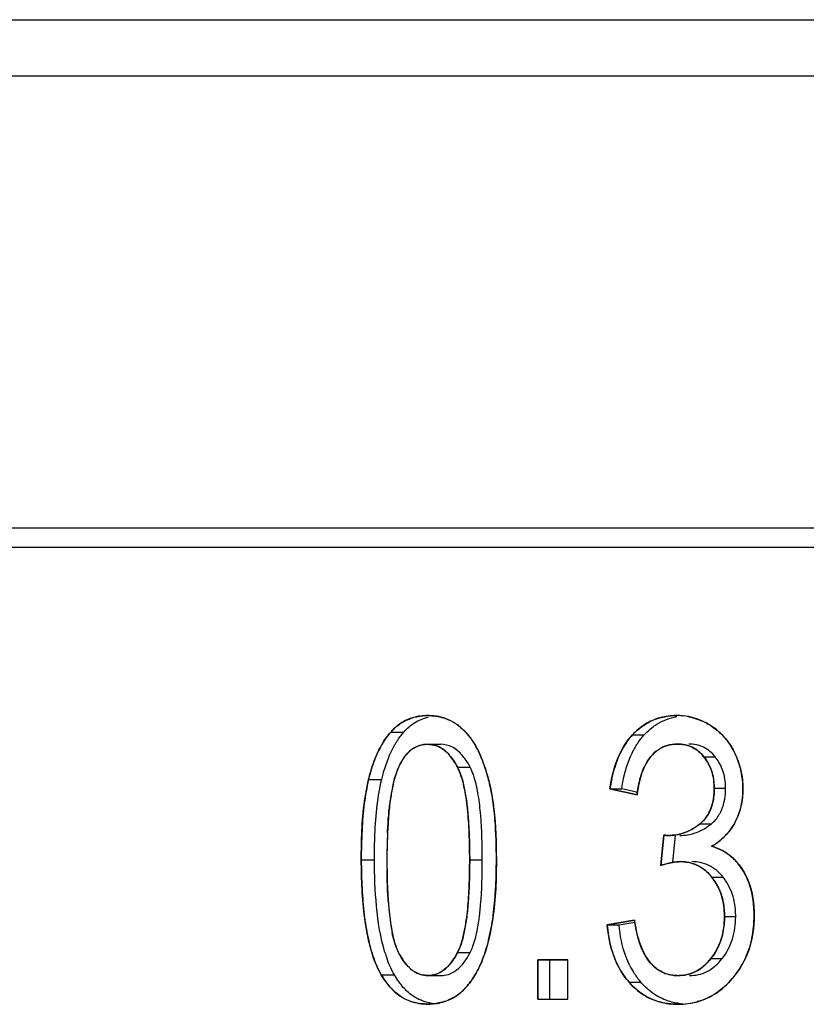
# Model space of a CAD drawing. Header units: millimetres. Extents: x 786 to 913, y 17 to 87.
# Tile 4 of 13: x 799.03 to 803.2, y 56.5 to 61.72. Entities that reach past the tile are written whole.
import ezdxf

# ---------------------------------------------------------------- set-up
doc = ezdxf.new("R2010")
doc.units = ezdxf.units.MM
doc.layers.get('0').update_dxf_attribs({"color": 50})

msp = doc.modelspace()

# ---------------------------------------------------------------- linework, layer by layer
at = {"color": 0, "linetype": 'Continuous'}
for p, q in [((794.9553, 61.7248), (832.7556, 61.7248)), ((832.7556, 61.4248), (794.9553, 61.4248)), ((832.4556, 59.0248), (795.2553, 59.0248)), ((795.2555, 58.9248), (832.4555, 58.9248)), ((800.9957, 57.9427), (801.0649, 57.9427)), ((802.2785, 57.9287), (802.3408, 57.9287)), ((801.192, 57.8785), (801.2601, 57.8785)), ((802.6567, 57.8125), (802.7169, 57.8125)), ((801.3501, 57.7566), (801.4173, 57.7566)), ((800.8785, 57.6923), (800.9483, 57.6923)), ((802.1588, 57.6422), (802.2217, 57.6422)), ((802.3026, 57.6094), (802.1588, 57.6422)), ((802.1588, 57.6422), (802.3026, 57.6094)), ((802.2692, 57.6313), (802.2217, 57.6422)), ((802.305, 57.6231), (802.2692, 57.6313)), ((802.7119, 57.6452), (802.7719, 57.6452)), ((802.6366, 57.4562), (802.6969, 57.4562)), ((802.4451, 57.3966), (802.4289, 57.2349)), ((802.4289, 57.2349), (802.4451, 57.3966)), ((802.4919, 57.2511), (802.5064, 57.3966)), ((800.8397, 57.2646), (800.9097, 57.2646)), ((801.4148, 57.2646), (801.4817, 57.2646)), ((802.6997, 57.1725), (802.7596, 57.1725)), ((802.1445, 56.9208), (802.2882, 56.9454)), ((802.2882, 56.9454), (802.1445, 56.9208)), ((802.1445, 56.9208), (802.2075, 56.9208)), ((802.2075, 56.9208), (802.2903, 56.935)), ((802.7661, 56.9638), (802.8257, 56.9638)), ((801.3503, 56.7735), (801.4175, 56.7735)), ((801.9359, 56.7346), (801.7756, 56.7346)), ((801.7756, 56.7346), (801.9359, 56.7346)), ((801.7756, 56.7346), (801.7756, 56.5248)), ((801.7756, 56.5248), (801.7756, 56.7346)), ((801.8406, 56.5248), (801.8406, 56.7346)), ((801.9359, 56.5248), (801.9359, 56.7346)), ((801.9359, 56.5248), (801.9359, 56.7346)), ((802.6941, 56.7405), (802.7541, 56.7405)), ((800.9458, 56.6545), (801.0152, 56.6545)), ((801.1935, 56.6507), (801.2616, 56.6507)), ((802.2599, 56.6156), (802.3223, 56.6156)), ((801.7756, 56.5248), (801.9359, 56.5248)), ((801.7756, 56.5248), (801.9359, 56.5248))]:
    msp.add_line(p, q, dxfattribs=at)
for centre, radius, start, end in [((801.1932, 57.7153), 0.3156, 88.7434, 89.9318), ((802.512, 57.6841), 0.3469, 88.6605, 89.8287), ((802.5122, 57.6913), 0.3397, 79.1251, 89.8543), ((801.2008, 57.7787), 0.2516, 53.7892, 65.993), ((802.6702, 57.6408), 0.4381, 148.644, 151.4759), ((802.5162, 57.6875), 0.1921, 89.9563, 106.3505), ((802.5052, 57.6459), 0.2694, 30.7222, 38.2048), ((802.5256, 57.6587), 0.2454, 11.3244, 30.5821), ((801.8448, 57.4777), 0.857, 167.4126, 169.6597), ((802.3014, 57.3964), 1.3208, 170.4659, 172.0503), ((802.09, 57.4319), 1.1064, 169.6104, 170.4655), ((804.656, 57.2529), 3.6804, 177.5655, 178.0437), ((798.5067, 57.2712), 3.0495, 359.876, 2.2663), ((802.468, 57.6689), 0.2744, 270.1155, 271.3889), ((804.8197, 57.2472), 3.8441, 178.4857, 178.9104), ((804.7988, 57.2478), 3.8232, 178.0406, 178.4857), ((802.5317, 57.6273), 0.3343, 299.8266, 314.4274), ((804.8617, 57.2465), 3.8862, 178.9113, 179.7328), ((805.9031, 57.2918), 4.9276, 180.3163, 180.9078), ((798.8181, 57.2587), 2.7381, 357.2122, 0.1235), ((802.5875, 56.7619), 0.4989, 104.3313, 108.5352), ((802.6098, 57.0574), 0.2959, 37.9069, 45.2585), ((802.4981, 56.9724), 0.3293, 33.6513, 37.4291), ((802.5076, 56.9785), 0.318, 24.3565, 33.6777), ((802.5068, 57.0036), 0.4133, 18.7137, 19.8554), ((799.0354, 57.2494), 2.5205, 356.6205, 357.1833), ((802.6482, 57.1546), 1.6692, 183.6654, 185.232), ((802.1819, 57.1124), 1.2009, 185.2574, 187.7998), ((802.2514, 57.1217), 1.2711, 187.7905, 188.5653), ((802.2924, 57.1279), 1.3126, 188.5641, 190.3586), ((803.313, 57.0999), 1.0365, 188.5752, 189.2781), ((801.9791, 57.0707), 0.9941, 190.3658, 191.0812), ((801.6615, 56.9855), 0.7279, 197.0189, 199.2748), ((802.6597, 56.9014), 0.4424, 206.806, 212.7706), ((802.6395, 56.8886), 0.4185, 212.7969, 220.7155), ((802.5187, 56.88), 0.2293, 270.2054, 271.7305), ((801.2046, 56.7518), 0.2511, 302.3567, 319.051), ((801.2008, 56.7572), 0.2576, 295.1297, 302.4318), ((802.5167, 56.9014), 0.4032, 270.2835, 285.39)]:
    msp.add_arc(centre, radius, start, end, dxfattribs=at)
for points, knots in [([(800.9957, 57.9427), (801.0186, 57.9693), (801.0791, 58.0164), (801.1546, 58.0308), (801.1935, 58.031)], [0, 0, 0, 0, 0.1052576, 0.2220442, 0.2220442, 0.2220442, 0.2220442]), ([(801.1935, 58.031), (801.1676, 58.0308), (801.1168, 58.0249), (801.0482, 57.9933), (801.0114, 57.9609), (800.9957, 57.9427)], [0, 0, 0, 0, 0.0779732, 0.1509795, 0.2230238, 0.2230238, 0.2230238, 0.2230238]), ([(801.0649, 57.9427), (801.0812, 57.9618), (801.1206, 57.9965), (801.1691, 58.0167), (801.1946, 58.0229)], [0, 0, 0, 0, 0.0756172, 0.1545341, 0.1545341, 0.1545341, 0.1545341]), ([(801.1935, 58.031), (801.2215, 58.0309), (801.2594, 58.0257), (801.2945, 58.0123), (801.3032, 58.0085)], [0, 0, 0, 0, 0.0839883, 0.112392, 0.112392, 0.112392, 0.112392]), ([(801.3494, 57.9817), (801.3349, 57.9923), (801.3032, 58.0107), (801.2521, 58.0269), (801.217, 58.0305), (801.2001, 58.0309)], [0, 0, 0, 0, 0.0541242, 0.1088871, 0.159498, 0.159498, 0.159498, 0.159498]), ([(802.2785, 57.9287), (802.3082, 57.961), (802.3808, 58.015), (802.4697, 58.0309), (802.5131, 58.031)], [0, 0, 0, 0, 0.1316836, 0.2618765, 0.2618765, 0.2618765, 0.2618765]), ([(802.5131, 58.031), (802.4831, 58.0309), (802.4242, 58.0239), (802.3429, 57.9881), (802.2983, 57.9502), (802.2785, 57.9287)], [0, 0, 0, 0, 0.089861, 0.1754358, 0.2629452, 0.2629452, 0.2629452, 0.2629452]), ([(802.6353, 58.0073), (802.6348, 58.0075), (802.6154, 58.0154), (802.5774, 58.0265), (802.5386, 58.0305), (802.5201, 58.0309)], [0, 0, 0, 0, 0.0016086, 0.062739, 0.1180593, 0.1180593, 0.1180593, 0.1180593]), ([(802.5763, 58.0249), (802.6071, 58.0189), (802.6474, 58.0042), (802.6839, 57.9832), (802.693, 57.9776)], [0, 0, 0, 0, 0.094232, 0.126346, 0.126346, 0.126346, 0.126346]), ([(801.3494, 57.9817), (801.3611, 57.9731), (801.407, 57.9341), (801.4411, 57.8826), (801.461, 57.8415)], [0, 0, 0, 0, 0.0432614, 0.1802544, 0.1802544, 0.1802544, 0.1802544]), ([(801.461, 57.8415), (801.4516, 57.861), (801.4314, 57.8972), (801.3939, 57.9448), (801.3648, 57.9705), (801.3494, 57.9817)], [0, 0, 0, 0, 0.0650539, 0.1238886, 0.1808441, 0.1808441, 0.1808441, 0.1808441]), ([(802.3408, 57.9287), (802.3458, 57.9342), (802.3662, 57.9552), (802.3893, 57.9735), (802.4077, 57.9851)], [0, 0, 0, 0, 0.02253433, 0.0877001, 0.0877001, 0.0877001, 0.0877001]), ([(802.693, 57.9776), (802.7263, 57.9566), (802.7664, 57.9198), (802.7961, 57.876), (802.8031, 57.8644)], [0, 0, 0, 0, 0.118129, 0.1586454, 0.1586454, 0.1586454, 0.1586454]), ([(802.8194, 57.8344), (802.8094, 57.8546), (802.7872, 57.8922), (802.7442, 57.9407), (802.7107, 57.9664), (802.693, 57.9776)], [0, 0, 0, 0, 0.0674713, 0.1304193, 0.1932232, 0.1932232, 0.1932232, 0.1932232]), ([(800.9957, 57.9427), (800.9778, 57.9226), (800.9448, 57.8748), (800.9057, 57.7901), (800.8869, 57.7265), (800.8785, 57.6923)], [0, 0, 0, 0, 0.0805475, 0.1730718, 0.2788161, 0.2788161, 0.2788161, 0.2788161]), ([(800.9239, 57.8283), (800.9287, 57.8389), (800.9485, 57.8795), (800.9735, 57.9177), (800.9957, 57.9427)], [0, 0, 0, 0, 0.0351291, 0.1353577, 0.1353577, 0.1353577, 0.1353577]), ([(801.0181, 57.8767), (801.0216, 57.8827), (801.0355, 57.9058), (801.0515, 57.9277), (801.0649, 57.9427)], [0, 0, 0, 0, 0.02072549, 0.08089521, 0.08089521, 0.08089521, 0.08089521]), ([(802.1588, 57.6422), (802.1665, 57.6959), (802.1899, 57.799), (802.2443, 57.8917), (802.2785, 57.9287)], [0, 0, 0, 0, 0.1629558, 0.3141119, 0.3141119, 0.3141119, 0.3141119]), ([(802.2785, 57.9287), (802.2572, 57.9056), (802.2189, 57.8508), (802.1795, 57.7529), (802.1643, 57.6806), (802.1588, 57.6422)], [0, 0, 0, 0, 0.0941527, 0.1982261, 0.31473, 0.31473, 0.31473, 0.31473]), ([(802.296, 57.8688), (802.2993, 57.8742), (802.3128, 57.8952), (802.3282, 57.915), (802.3408, 57.9287)], [0, 0, 0, 0, 0.01904035, 0.07479566, 0.07479566, 0.07479566, 0.07479566]), ([(800.9817, 57.8004), (800.9844, 57.8071), (800.9951, 57.8332), (801.0076, 57.8585), (801.0181, 57.8767)], [0, 0, 0, 0, 0.02154567, 0.0845704, 0.0845704, 0.0845704, 0.0845704]), ([(801.192, 57.8785), (801.1623, 57.8783), (801.0965, 57.8573), (801.0602, 57.801), (801.0446, 57.7709)], [0, 0, 0, 0, 0.0890967, 0.1908033, 0.1908033, 0.1908033, 0.1908033]), ([(801.0817, 57.8269), (801.0832, 57.8286), (801.098, 57.845), (801.1325, 57.8708), (801.1725, 57.8784), (801.192, 57.8785)], [0, 0, 0, 0, 0.0070451, 0.0663087, 0.1250573, 0.1250573, 0.1250573, 0.1250573]), ([(801.3501, 57.7566), (801.3414, 57.7734), (801.3221, 57.8047), (801.2865, 57.8453), (801.2419, 57.8723), (801.2085, 57.8779), (801.192, 57.8785)], [0, 0, 0, 0, 0.0566041, 0.110119, 0.1604774, 0.2097481, 0.2097481, 0.2097481, 0.2097481]), ([(801.192, 57.8785), (801.2138, 57.8777), (801.2566, 57.8683), (801.2896, 57.8402), (801.3033, 57.8252)], [0, 0, 0, 0, 0.0653356, 0.1262507, 0.1262507, 0.1262507, 0.1262507]), ([(801.3755, 57.8199), (801.3608, 57.8372), (801.3265, 57.8676), (801.2816, 57.8777), (801.2601, 57.8785)], [0, 0, 0, 0, 0.0681166, 0.132687, 0.132687, 0.132687, 0.132687]), ([(802.4621, 57.8718), (802.4456, 57.8669), (802.4128, 57.8514), (802.3867, 57.8263), (802.3747, 57.8123)], [0, 0, 0, 0, 0.0514227, 0.1069255, 0.1069255, 0.1069255, 0.1069255]), ([(802.4154, 57.8497), (802.4159, 57.85), (802.4306, 57.86), (802.4635, 57.875), (802.4986, 57.8796), (802.5163, 57.8795)], [0, 0, 0, 0, 0.0017557, 0.0534329, 0.106459, 0.106459, 0.106459, 0.106459]), ([(802.6567, 57.8125), (802.64, 57.8331), (802.5975, 57.8687), (802.5431, 57.8795), (802.5163, 57.8795)], [0, 0, 0, 0, 0.0795596, 0.1598521, 0.1598521, 0.1598521, 0.1598521]), ([(802.5163, 57.8795), (802.5344, 57.8795), (802.5703, 57.8749), (802.6073, 57.8571), (802.6251, 57.8437), (802.6288, 57.8407)], [0, 0, 0, 0, 0.0544186, 0.1066685, 0.1210767, 0.1210767, 0.1210767, 0.1210767]), ([(802.7169, 57.8125), (802.7003, 57.8331), (802.6581, 57.8687), (802.6039, 57.8795), (802.5773, 57.8795)], [0, 0, 0, 0, 0.0793003, 0.1591809, 0.1591809, 0.1591809, 0.1591809]), ([(800.8785, 57.6923), (800.8814, 57.7043), (800.8935, 57.7505), (800.9093, 57.7959), (800.9239, 57.8283)], [0, 0, 0, 0, 0.0369111, 0.143443, 0.143443, 0.143443, 0.143443]), ([(801.3033, 57.8252), (801.3044, 57.824), (801.3229, 57.8033), (801.3381, 57.7797), (801.3501, 57.7566)], [0, 0, 0, 0, 0.00504424, 0.08309664, 0.08309664, 0.08309664, 0.08309664]), ([(801.461, 57.8415), (801.4689, 57.8249), (801.4997, 57.7532), (801.5196, 57.6772), (801.5308, 57.6186)], [0, 0, 0, 0, 0.0548983, 0.2338989, 0.2338989, 0.2338989, 0.2338989]), ([(801.4892, 57.7737), (801.489, 57.7741), (801.4807, 57.7971), (801.4713, 57.8198), (801.461, 57.8415)], [0, 0, 0, 0, 0.0014471, 0.07343276, 0.07343276, 0.07343276, 0.07343276]), ([(802.2217, 57.6422), (802.2243, 57.6608), (802.2365, 57.7323), (802.2595, 57.8028), (802.2852, 57.8501)], [0, 0, 0, 0, 0.0564629, 0.2179611, 0.2179611, 0.2179611, 0.2179611]), ([(802.3747, 57.8123), (802.3677, 57.8038), (802.3413, 57.7666), (802.3255, 57.7228), (802.3169, 57.6894)], [0, 0, 0, 0, 0.0329533, 0.1364862, 0.1364862, 0.1364862, 0.1364862]), ([(802.3411, 57.7584), (802.3412, 57.7587), (802.3502, 57.7778), (802.3613, 57.7962), (802.3747, 57.8123)], [0, 0, 0, 0, 0.00077914, 0.06345345, 0.06345345, 0.06345345, 0.06345345]), ([(802.7119, 57.6452), (802.7119, 57.6752), (802.7049, 57.7357), (802.6751, 57.7892), (802.6567, 57.8125)], [0, 0, 0, 0, 0.0899372, 0.1789576, 0.1789576, 0.1789576, 0.1789576]), ([(802.6567, 57.8125), (802.6692, 57.7967), (802.6907, 57.7633), (802.7085, 57.7056), (802.7119, 57.6658), (802.7119, 57.6452)], [0, 0, 0, 0, 0.0603708, 0.117645, 0.1794212, 0.1794212, 0.1794212, 0.1794212]), ([(802.8194, 57.8344), (802.8338, 57.8047), (802.8566, 57.7415), (802.8639, 57.6747), (802.8641, 57.6411)], [0, 0, 0, 0, 0.0989253, 0.1996491, 0.1996491, 0.1996491, 0.1996491]), ([(802.8641, 57.6411), (802.864, 57.6639), (802.8608, 57.7085), (802.8455, 57.7736), (802.829, 57.8145), (802.8194, 57.8344)], [0, 0, 0, 0, 0.0681583, 0.1335342, 0.1999014, 0.1999014, 0.1999014, 0.1999014]), ([(800.9483, 57.6923), (800.9505, 57.7017), (800.9599, 57.7382), (800.9715, 57.7743), (800.9817, 57.8004)], [0, 0, 0, 0, 0.0289684, 0.1132486, 0.1132486, 0.1132486, 0.1132486]), ([(801.0446, 57.7709), (801.0311, 57.7435), (801.0174, 57.7046), (801.008, 57.6648), (801.0058, 57.6547)], [0, 0, 0, 0, 0.0916305, 0.1226505, 0.1226505, 0.1226505, 0.1226505]), ([(801.4148, 57.2646), (801.4145, 57.3117), (801.4133, 57.4025), (801.4048, 57.5334), (801.3879, 57.6515), (801.3664, 57.7251), (801.3501, 57.7566)], [0, 0, 0, 0, 0.1412387, 0.2724286, 0.3929824, 0.4993936, 0.4993936, 0.4993936, 0.4993936]), ([(801.3501, 57.7566), (801.3596, 57.7382), (801.3761, 57.6962), (801.3905, 57.6263), (801.4026, 57.5484), (801.4093, 57.4623), (801.4134, 57.3671), (801.4146, 57.3), (801.4148, 57.2646)], [0, 0, 0, 0, 0.0620848, 0.134307, 0.2138657, 0.2983862, 0.3933947, 0.499626, 0.499626, 0.499626, 0.499626]), ([(801.4388, 57.7032), (801.4373, 57.708), (801.4313, 57.7262), (801.4239, 57.7439), (801.4173, 57.7566)], [0, 0, 0, 0, 0.01484119, 0.05755131, 0.05755131, 0.05755131, 0.05755131]), ([(802.3171, 57.6901), (802.3172, 57.6904), (802.3232, 57.7137), (802.331, 57.7368), (802.3411, 57.7584)], [0, 0, 0, 0, 0.00084336, 0.07245162, 0.07245162, 0.07245162, 0.07245162]), ([(801.0084, 57.6644), (801.0108, 57.6752), (801.0152, 57.6927), (801.0204, 57.7099), (801.0226, 57.7165)], [0, 0, 0, 0, 0.03313575, 0.05399356, 0.05399356, 0.05399356, 0.05399356]), ([(801.4817, 57.2646), (801.4812, 57.3435), (801.479, 57.4584), (801.4624, 57.6048), (801.4486, 57.6721), (801.4388, 57.7032)], [0, 0, 0, 0, 0.2367992, 0.3440148, 0.4419523, 0.4419523, 0.4419523, 0.4419523]), ([(802.7719, 57.6452), (802.7719, 57.6505), (802.7714, 57.6712), (802.7692, 57.6918), (802.7662, 57.7069)], [0, 0, 0, 0, 0.0158837, 0.06195636, 0.06195636, 0.06195636, 0.06195636]), ([(800.8397, 57.2646), (800.8396, 57.3029), (800.8411, 57.4461), (800.8547, 57.59), (800.8785, 57.6923)], [0, 0, 0, 0, 0.1149305, 0.4299101, 0.4299101, 0.4299101, 0.4299101]), ([(800.8785, 57.6923), (800.8686, 57.6499), (800.8529, 57.56), (800.8419, 57.4169), (800.8396, 57.317), (800.8397, 57.2646)], [0, 0, 0, 0, 0.1306065, 0.2731945, 0.430278, 0.430278, 0.430278, 0.430278]), ([(800.9097, 57.2646), (800.9096, 57.3029), (800.9111, 57.4461), (800.9246, 57.59), (800.9483, 57.6923)], [0, 0, 0, 0, 0.1149304, 0.4298864, 0.4298864, 0.4298864, 0.4298864]), ([(801.0058, 57.6547), (800.9988, 57.622), (800.9893, 57.5564), (800.9782, 57.4263), (800.9759, 57.3291), (800.9756, 57.2646)], [0, 0, 0, 0, 0.1002669, 0.1984403, 0.3917874, 0.3917874, 0.3917874, 0.3917874]), ([(802.3169, 57.6894), (802.3119, 57.6698), (802.3068, 57.6431), (802.3034, 57.6163), (802.3026, 57.6094)], [0, 0, 0, 0, 0.06065517, 0.0812917, 0.0812917, 0.0812917, 0.0812917]), ([(801.5308, 57.6186), (801.5358, 57.5912), (801.5525, 57.4739), (801.5563, 57.3552), (801.5561, 57.2646)], [0, 0, 0, 0, 0.0835562, 0.3552257, 0.3552257, 0.3552257, 0.3552257]), ([(801.5538, 57.3918), (801.5522, 57.4311), (801.5477, 57.507), (801.5373, 57.5825), (801.5308, 57.6186)], [0, 0, 0, 0, 0.1179197, 0.2281395, 0.2281395, 0.2281395, 0.2281395]), ([(802.6366, 57.4562), (802.6624, 57.4773), (802.7035, 57.5382), (802.7119, 57.609), (802.7119, 57.6452)], [0, 0, 0, 0, 0.1000326, 0.2087917, 0.2087917, 0.2087917, 0.2087917]), ([(802.7119, 57.6452), (802.7119, 57.6191), (802.7076, 57.5701), (802.6826, 57.5036), (802.6531, 57.4697), (802.6366, 57.4562)], [0, 0, 0, 0, 0.0784609, 0.1459059, 0.2099541, 0.2099541, 0.2099541, 0.2099541]), ([(802.7637, 57.5686), (802.7651, 57.5746), (802.7702, 57.5999), (802.7718, 57.6257), (802.7719, 57.6452)], [0, 0, 0, 0, 0.01862402, 0.07716847, 0.07716847, 0.07716847, 0.07716847]), ([(802.8641, 57.6411), (802.864, 57.6106), (802.8576, 57.5492), (802.836, 57.4913), (802.822, 57.4641)], [0, 0, 0, 0, 0.0917551, 0.1832779, 0.1832779, 0.1832779, 0.1832779]), ([(802.822, 57.4641), (802.8315, 57.4826), (802.8476, 57.52), (802.8613, 57.5799), (802.8641, 57.6204), (802.8641, 57.6411)], [0, 0, 0, 0, 0.0622776, 0.1214033, 0.1835852, 0.1835852, 0.1835852, 0.1835852]), ([(800.979, 57.4092), (800.9803, 57.4411), (800.9836, 57.4979), (800.9899, 57.5544), (800.9933, 57.5791)], [0, 0, 0, 0, 0.0957064, 0.1705828, 0.1705828, 0.1705828, 0.1705828]), ([(802.7386, 57.5052), (802.7414, 57.51), (802.7522, 57.5301), (802.7597, 57.5519), (802.7637, 57.5686)], [0, 0, 0, 0, 0.01676606, 0.06837815, 0.06837815, 0.06837815, 0.06837815]), ([(802.4685, 57.3946), (802.496, 57.3946), (802.5573, 57.4037), (802.6107, 57.4355), (802.6366, 57.4562)], [0, 0, 0, 0, 0.0825225, 0.1818407, 0.1818407, 0.1818407, 0.1818407]), ([(802.6366, 57.4562), (802.6199, 57.4428), (802.5856, 57.4197), (802.5298, 57.3996), (802.4924, 57.3951), (802.4746, 57.3946)], [0, 0, 0, 0, 0.0642751, 0.1228238, 0.1762699, 0.1762699, 0.1762699, 0.1762699]), ([(802.5297, 57.3946), (802.5571, 57.3946), (802.6181, 57.4037), (802.6712, 57.4355), (802.6969, 57.4562)], [0, 0, 0, 0, 0.0820899, 0.1810024, 0.1810024, 0.1810024, 0.1810024]), ([(802.698, 57.3373), (802.716, 57.3476), (802.7498, 57.3708), (802.7916, 57.4142), (802.8132, 57.4471), (802.822, 57.4641)], [0, 0, 0, 0, 0.0623234, 0.121989, 0.1796047, 0.1796047, 0.1796047, 0.1796047]), ([(802.822, 57.4641), (802.8182, 57.4568), (802.8026, 57.4295), (802.7824, 57.4048), (802.7658, 57.3885)], [0, 0, 0, 0, 0.02475131, 0.09445892, 0.09445892, 0.09445892, 0.09445892]), ([(802.4685, 57.3946), (802.4659, 57.3945), (802.4607, 57.3946), (802.4528, 57.3952), (802.4477, 57.3961), (802.4451, 57.3966)], [0, 0, 0, 0, 0.00791449, 0.01564157, 0.02358126, 0.02358126, 0.02358126, 0.02358126]), ([(802.698, 57.3373), (802.7313, 57.3276), (802.7744, 57.3065), (802.8096, 57.2759), (802.8181, 57.2676)], [0, 0, 0, 0, 0.1039676, 0.1396926, 0.1396926, 0.1396926, 0.1396926]), ([(802.818, 57.2676), (802.8015, 57.2839), (802.7639, 57.3125), (802.7205, 57.3307), (802.698, 57.3373)], [0, 0, 0, 0, 0.0696421, 0.1398515, 0.1398515, 0.1398515, 0.1398515]), ([(800.9458, 56.6545), (800.9196, 56.6994), (800.8834, 56.7993), (800.8463, 57.0044), (800.8404, 57.1611), (800.8397, 57.2646)], [0, 0, 0, 0, 0.156051, 0.3142829, 0.6246689, 0.6246689, 0.6246689, 0.6246689]), ([(800.8397, 57.2646), (800.84, 57.2138), (800.8429, 57.1168), (800.8526, 56.9782), (800.8733, 56.8545), (800.9011, 56.7465), (800.9295, 56.6824), (800.9458, 56.6545)], [0, 0, 0, 0, 0.1522991, 0.2913607, 0.4162322, 0.528165, 0.6251102, 0.6251102, 0.6251102, 0.6251102]), ([(800.9654, 56.7724), (800.941, 56.8522), (800.9156, 57.0172), (800.9102, 57.1825), (800.9097, 57.2646)], [0, 0, 0, 0, 0.2501546, 0.496488, 0.496488, 0.496488, 0.496488]), ([(800.9756, 57.2646), (800.9759, 57.2175), (800.977, 57.1267), (800.9851, 56.9958), (801.0011, 56.8777), (801.0218, 56.804), (801.0377, 56.7725)], [0, 0, 0, 0, 0.1413202, 0.2725223, 0.3929871, 0.4990546, 0.4990546, 0.4990546, 0.4990546]), ([(801.3503, 56.7735), (801.3704, 56.8126), (801.3915, 56.896), (801.4068, 57.0201), (801.4135, 57.1422), (801.4145, 57.2237), (801.4148, 57.2646)], [0, 0, 0, 0, 0.1320051, 0.2536396, 0.375742, 0.4983637, 0.4983637, 0.4983637, 0.4983637]), ([(801.4148, 57.2646), (801.4146, 57.2295), (801.4134, 57.1629), (801.4093, 57.0684), (801.4027, 56.9826), (801.3907, 56.9047), (801.3763, 56.8344), (801.3598, 56.7921), (801.3503, 56.7735)], [0, 0, 0, 0, 0.1054118, 0.19968, 0.2837178, 0.3634553, 0.435955, 0.4987174, 0.4987174, 0.4987174, 0.4987174]), ([(801.4642, 56.9473), (801.4678, 56.9733), (801.479, 57.0788), (801.4812, 57.1849), (801.4817, 57.2646)], [0, 0, 0, 0, 0.0788137, 0.3179552, 0.3179552, 0.3179552, 0.3179552]), ([(801.5561, 57.2646), (801.5562, 57.2264), (801.5544, 57.0835), (801.5397, 56.94), (801.5152, 56.8381)], [0, 0, 0, 0, 0.1145759, 0.4289779, 0.4289779, 0.4289779, 0.4289779]), ([(802.4289, 57.2349), (802.4406, 57.2389), (802.4637, 57.2456), (802.498, 57.2532), (802.5207, 57.2552), (802.5317, 57.2554)], [0, 0, 0, 0, 0.0371237, 0.0720019, 0.1051856, 0.1051856, 0.1051856, 0.1051856]), ([(802.6997, 57.1725), (802.679, 57.1983), (802.6285, 57.2423), (802.5629, 57.2553), (802.5317, 57.2554)], [0, 0, 0, 0, 0.0990394, 0.1925761, 0.1925761, 0.1925761, 0.1925761]), ([(802.5317, 57.2554), (802.5533, 57.2553), (802.5922, 57.2501), (802.6276, 57.2339), (802.642, 57.2249)], [0, 0, 0, 0, 0.0647975, 0.1155189, 0.1155189, 0.1155189, 0.1155189]), ([(802.7596, 57.1725), (802.7391, 57.1982), (802.689, 57.2422), (802.6236, 57.2553), (802.5926, 57.2554)], [0, 0, 0, 0, 0.0987214, 0.1917785, 0.1917785, 0.1917785, 0.1917785]), ([(800.9824, 57.0479), (800.9821, 57.0531), (800.9798, 57.0899), (800.9775, 57.1452), (800.9764, 57.1953), (800.9761, 57.2137)], [0, 0, 0, 0, 0.0156898, 0.1106584, 0.1659934, 0.1659934, 0.1659934, 0.1659934]), ([(802.642, 57.2249), (802.6452, 57.2229), (802.6668, 57.2084), (802.6858, 57.1898), (802.6997, 57.1725)], [0, 0, 0, 0, 0.01146927, 0.07808354, 0.07808354, 0.07808354, 0.07808354]), ([(802.8641, 57.2094), (802.8753, 57.1915), (802.9129, 57.1162), (802.9234, 57.0304), (802.9236, 56.9679)], [0, 0, 0, 0, 0.0632228, 0.25083, 0.25083, 0.25083, 0.25083]), ([(802.7661, 56.9638), (802.7661, 57.0012), (802.7579, 57.0763), (802.722, 57.1434), (802.6997, 57.1725)], [0, 0, 0, 0, 0.1123268, 0.2223717, 0.2223717, 0.2223717, 0.2223717]), ([(802.6997, 57.1725), (802.7148, 57.1528), (802.7409, 57.111), (802.762, 57.0391), (802.7661, 56.9895), (802.7661, 56.9638)], [0, 0, 0, 0, 0.0745555, 0.1458598, 0.2229305, 0.2229305, 0.2229305, 0.2229305]), ([(802.9167, 57.0603), (802.9167, 57.0607), (802.9126, 57.0864), (802.9065, 57.1119), (802.8982, 57.1362)], [0, 0, 0, 0, 0.00102779, 0.0781017, 0.0781017, 0.0781017, 0.0781017]), ([(802.8257, 56.9638), (802.8257, 56.9764), (802.8241, 57.0261), (802.8126, 57.0758), (802.7973, 57.1097)], [0, 0, 0, 0, 0.0378573, 0.1492052, 0.1492052, 0.1492052, 0.1492052]), ([(801.5152, 56.8381), (801.5253, 56.8804), (801.5335, 56.9249), (801.5394, 56.9696), (801.5396, 56.9711)], [0, 0, 0, 0, 0.1306555, 0.1352279, 0.1352279, 0.1352279, 0.1352279]), ([(802.2599, 56.6156), (802.2245, 56.6566), (802.1692, 56.7553), (802.149, 56.865), (802.1445, 56.9208)], [0, 0, 0, 0, 0.1625463, 0.3305198, 0.3305198, 0.3305198, 0.3305198]), ([(802.1445, 56.9208), (802.1477, 56.8808), (802.1592, 56.8051), (802.1978, 56.7007), (802.2374, 56.6416), (802.2599, 56.6156)], [0, 0, 0, 0, 0.1203195, 0.2282422, 0.3314133, 0.3314133, 0.3314133, 0.3314133]), ([(802.2648, 56.7019), (802.2564, 56.7186), (802.2262, 56.7882), (802.212, 56.864), (802.2075, 56.9208)], [0, 0, 0, 0, 0.0561117, 0.2272031, 0.2272031, 0.2272031, 0.2272031]), ([(802.2901, 56.9328), (802.2965, 56.8938), (802.3135, 56.8187), (802.3482, 56.7477), (802.3725, 56.7192)], [0, 0, 0, 0, 0.1185551, 0.2308011, 0.2308011, 0.2308011, 0.2308011]), ([(802.6941, 56.7405), (802.7183, 56.7714), (802.7567, 56.8434), (802.7658, 56.9237), (802.7661, 56.9638)], [0, 0, 0, 0, 0.1178819, 0.238123, 0.238123, 0.238123, 0.238123]), ([(802.7661, 56.9638), (802.7659, 56.9354), (802.7613, 56.8812), (802.7371, 56.8047), (802.7099, 56.7607), (802.6941, 56.7405)], [0, 0, 0, 0, 0.0851819, 0.1618053, 0.2387214, 0.2387214, 0.2387214, 0.2387214]), ([(802.7541, 56.7405), (802.7782, 56.7715), (802.8163, 56.8435), (802.8254, 56.9237), (802.8257, 56.9638)], [0, 0, 0, 0, 0.1177442, 0.2379725, 0.2379725, 0.2379725, 0.2379725]), ([(802.9236, 56.9679), (802.9232, 56.9072), (802.9078, 56.7858), (802.8452, 56.6801), (802.8078, 56.6346)], [0, 0, 0, 0, 0.1820777, 0.3587388, 0.3587388, 0.3587388, 0.3587388]), ([(801.0377, 56.7725), (801.0284, 56.7909), (801.015, 56.8263), (801.0068, 56.863), (801.0035, 56.8797)], [0, 0, 0, 0, 0.0619304, 0.1128147, 0.1128147, 0.1128147, 0.1128147]), ([(801.4175, 56.7735), (801.4222, 56.7827), (801.4383, 56.8192), (801.4481, 56.8581), (801.454, 56.8871)], [0, 0, 0, 0, 0.0309281, 0.1196007, 0.1196007, 0.1196007, 0.1196007]), ([(801.4827, 56.7359), (801.4829, 56.7365), (801.4961, 56.7697), (801.5066, 56.804), (801.5152, 56.8381)], [0, 0, 0, 0, 0.0017907, 0.1072014, 0.1072014, 0.1072014, 0.1072014]), ([(801.5152, 56.8381), (801.5129, 56.8292), (801.5039, 56.7952), (801.493, 56.7617), (801.4835, 56.7376)], [0, 0, 0, 0, 0.0275786, 0.1054029, 0.1054029, 0.1054029, 0.1054029]), ([(802.3725, 56.7192), (802.3575, 56.7368), (802.3309, 56.78), (802.3141, 56.8293), (802.3065, 56.857), (802.306, 56.8588)], [0, 0, 0, 0, 0.0692165, 0.1501784, 0.1555123, 0.1555123, 0.1555123, 0.1555123]), ([(802.8078, 56.6346), (802.8333, 56.6657), (802.8773, 56.7314), (802.9034, 56.8084), (802.9116, 56.8477), (802.912, 56.8498)], [0, 0, 0, 0, 0.1206582, 0.2347556, 0.2410908, 0.2410908, 0.2410908, 0.2410908]), ([(801.0377, 56.7725), (801.0438, 56.7603), (801.068, 56.7182), (801.1028, 56.6792), (801.1347, 56.6642)], [0, 0, 0, 0, 0.0408109, 0.1465597, 0.1465597, 0.1465597, 0.1465597]), ([(801.0822, 56.7053), (801.0815, 56.7061), (801.0639, 56.7264), (801.0493, 56.7494), (801.0377, 56.7725)], [0, 0, 0, 0, 0.00333109, 0.08062229, 0.08062229, 0.08062229, 0.08062229]), ([(801.1935, 56.6507), (801.2071, 56.6506), (801.2367, 56.6551), (801.2987, 56.6892), (801.3318, 56.7378), (801.3503, 56.7735)], [0, 0, 0, 0, 0.0407086, 0.0879018, 0.2084726, 0.2084726, 0.2084726, 0.2084726]), ([(801.3503, 56.7735), (801.3377, 56.7492), (801.3109, 56.7068), (801.2564, 56.6609), (801.2135, 56.6505), (801.1935, 56.6507)], [0, 0, 0, 0, 0.0818852, 0.1489786, 0.2087132, 0.2087132, 0.2087132, 0.2087132]), ([(801.2616, 56.6507), (801.2751, 56.6506), (801.3046, 56.6551), (801.3663, 56.6893), (801.3991, 56.7378), (801.4175, 56.7735)], [0, 0, 0, 0, 0.0404947, 0.0874895, 0.2078117, 0.2078117, 0.2078117, 0.2078117]), ([(801.4421, 56.6528), (801.4423, 56.6531), (801.4581, 56.6796), (801.4714, 56.7076), (801.4827, 56.7359)], [0, 0, 0, 0, 0.00108016, 0.09250297, 0.09250297, 0.09250297, 0.09250297]), ([(801.4835, 56.7376), (801.4805, 56.73), (801.4685, 56.7011), (801.4543, 56.6731), (801.4425, 56.6533)], [0, 0, 0, 0, 0.02450763, 0.09382697, 0.09382697, 0.09382697, 0.09382697]), ([(802.3725, 56.7192), (802.3758, 56.7155), (802.389, 56.7012), (802.404, 56.6885), (802.416, 56.6805)], [0, 0, 0, 0, 0.01494776, 0.0583896, 0.0583896, 0.0583896, 0.0583896]), ([(802.4169, 56.6801), (802.4165, 56.6804), (802.4, 56.6913), (802.3852, 56.7048), (802.3725, 56.7192)], [0, 0, 0, 0, 0.00149765, 0.05920365, 0.05920365, 0.05920365, 0.05920365]), ([(802.5195, 56.6507), (802.5513, 56.6508), (802.6203, 56.6652), (802.6715, 56.713), (802.6941, 56.7405)], [0, 0, 0, 0, 0.0953319, 0.2019768, 0.2019768, 0.2019768, 0.2019768]), ([(802.6941, 56.7405), (802.6783, 56.7212), (802.6456, 56.6877), (802.586, 56.6577), (802.5452, 56.6514), (802.5257, 56.6508)], [0, 0, 0, 0, 0.0747381, 0.1382497, 0.1968281, 0.1968281, 0.1968281, 0.1968281]), ([(802.5805, 56.6507), (802.6121, 56.6508), (802.6808, 56.6653), (802.7317, 56.7131), (802.7541, 56.7405)], [0, 0, 0, 0, 0.0948446, 0.201154, 0.201154, 0.201154, 0.201154]), ([(801.1935, 56.6507), (801.1718, 56.6515), (801.1287, 56.6609), (801.0958, 56.6898), (801.0822, 56.7053)], [0, 0, 0, 0, 0.0652315, 0.1270197, 0.1270197, 0.1270197, 0.1270197]), ([(801.1347, 56.6642), (801.1394, 56.662), (801.1582, 56.6544), (801.1785, 56.6513), (801.1935, 56.6507)], [0, 0, 0, 0, 0.01554826, 0.06060501, 0.06060501, 0.06060501, 0.06060501]), ([(802.416, 56.6805), (802.4384, 56.6657), (802.4741, 56.6533), (802.5102, 56.6507), (802.5195, 56.6507)], [0, 0, 0, 0, 0.0805319, 0.1085263, 0.1085263, 0.1085263, 0.1085263]), ([(802.5195, 56.6507), (802.5008, 56.6508), (802.4646, 56.6553), (802.4313, 56.6706), (802.4169, 56.6801)], [0, 0, 0, 0, 0.0561848, 0.10797, 0.10797, 0.10797, 0.10797]), ([(801.1935, 56.4993), (801.145, 56.4992), (801.0391, 56.5244), (800.9732, 56.6091), (800.9458, 56.6545)], [0, 0, 0, 0, 0.1455174, 0.3046253, 0.3046253, 0.3046253, 0.3046253]), ([(800.9458, 56.6545), (800.9659, 56.6212), (801.0075, 56.5627), (801.0975, 56.509), (801.1615, 56.4992), (801.1935, 56.4993)], [0, 0, 0, 0, 0.1166767, 0.2104751, 0.3064488, 0.3064488, 0.3064488, 0.3064488]), ([(801.083, 56.567), (801.0765, 56.5731), (801.0508, 56.5998), (801.0296, 56.6305), (801.0152, 56.6545)], [0, 0, 0, 0, 0.0269303, 0.1108997, 0.1108997, 0.1108997, 0.1108997]), ([(801.4425, 56.6533), (801.4388, 56.6472), (801.4244, 56.6241), (801.4078, 56.6022), (801.3943, 56.5873)], [0, 0, 0, 0, 0.0212446, 0.08182801, 0.08182801, 0.08182801, 0.08182801]), ([(802.5187, 56.4982), (802.4708, 56.4982), (802.3714, 56.5157), (802.2926, 56.5788), (802.2599, 56.6156)], [0, 0, 0, 0, 0.143728, 0.2915021, 0.2915021, 0.2915021, 0.2915021]), ([(802.2599, 56.6156), (802.2825, 56.5902), (802.3314, 56.5456), (802.4223, 56.5059), (802.4863, 56.4982), (802.5187, 56.4982)], [0, 0, 0, 0, 0.1018745, 0.1954883, 0.2927427, 0.2927427, 0.2927427, 0.2927427]), ([(802.3987, 56.5486), (802.3917, 56.5531), (802.364, 56.5727), (802.3392, 56.5964), (802.3223, 56.6156)], [0, 0, 0, 0, 0.0250122, 0.1018849, 0.1018849, 0.1018849, 0.1018849]), ([(802.8078, 56.6346), (802.7831, 56.6053), (802.728, 56.5533), (802.6586, 56.5223), (802.6237, 56.5127)], [0, 0, 0, 0, 0.115058, 0.2234938, 0.2234938, 0.2234938, 0.2234938]), ([(802.7238, 56.5584), (802.7242, 56.5586), (802.7555, 56.5798), (802.7837, 56.606), (802.8078, 56.6346)], [0, 0, 0, 0, 0.0012226, 0.113402, 0.113402, 0.113402, 0.113402]), ([(801.1679, 56.5149), (801.1602, 56.5177), (801.1292, 56.5301), (801.1013, 56.5497), (801.083, 56.567)], [0, 0, 0, 0, 0.02442645, 0.09997003, 0.09997003, 0.09997003, 0.09997003]), ([(801.3943, 56.5873), (801.3771, 56.5675), (801.3362, 56.5328), (801.2864, 56.513), (801.2605, 56.507)], [0, 0, 0, 0, 0.0784243, 0.1579384, 0.1579384, 0.1579384, 0.1579384]), ([(801.1935, 56.4993), (801.2199, 56.4994), (801.2603, 56.504), (801.2979, 56.5181), (801.3102, 56.5239)], [0, 0, 0, 0, 0.079106, 0.1199644, 0.1199644, 0.1199644, 0.1199644]), ([(802.4866, 56.5101), (802.4635, 56.5162), (802.4332, 56.5278), (802.4056, 56.5442), (802.3987, 56.5486)], [0, 0, 0, 0, 0.07172744, 0.09613443, 0.09613443, 0.09613443, 0.09613443])]:
    msp.add_open_spline(points, degree=3, knots=knots, dxfattribs=at)
for points in [[(802.4077, 57.9851), (802.4398, 58.0052), (802.4766, 58.0187), (802.5138, 58.0255)], [(802.693, 57.9776), (802.6746, 57.989), (802.6553, 57.9991), (802.6353, 58.0073)], [(802.8031, 57.8644), (802.8089, 57.8546), (802.8143, 57.8446), (802.8194, 57.8344)], [(801.0446, 57.7709), (801.0549, 57.7907), (801.0669, 57.81), (801.0817, 57.8269)], [(801.3929, 57.7973), (801.3874, 57.8051), (801.3817, 57.8127), (801.3755, 57.8199)], [(802.3747, 57.8123), (802.3867, 57.8263), (802.4002, 57.8392), (802.4154, 57.8497)], [(802.6288, 57.8407), (802.6391, 57.8323), (802.6484, 57.8228), (802.6567, 57.8125)], [(801.0226, 57.7165), (801.0287, 57.7351), (801.036, 57.7533), (801.0446, 57.7709)], [(801.4173, 57.7566), (801.4101, 57.7707), (801.4019, 57.7843), (801.3929, 57.7973)], [(801.5121, 57.7006), (801.5054, 57.7252), (801.4979, 57.7497), (801.4892, 57.7737)], [(801.5308, 57.6186), (801.5255, 57.6462), (801.5194, 57.6735), (801.5121, 57.7006)], [(802.3026, 57.6094), (802.3057, 57.6366), (802.3103, 57.6636), (802.3171, 57.6901)], [(802.6969, 57.4562), (802.7135, 57.4698), (802.7277, 57.4867), (802.7386, 57.5052)], [(802.4451, 57.3966), (802.4527, 57.395), (802.4607, 57.3944), (802.4685, 57.3946)], [(802.5317, 57.2554), (802.5089, 57.2549), (802.4861, 57.2509), (802.464, 57.2453)], [(802.8641, 57.2094), (802.851, 57.2304), (802.8357, 57.2502), (802.818, 57.2676)], [(802.8433, 57.2392), (802.8508, 57.2296), (802.8577, 57.2196), (802.8641, 57.2094)], [(802.8955, 57.144), (802.8873, 57.1667), (802.877, 57.1889), (802.8641, 57.2094)], [(801.5396, 56.9711), (801.5453, 57.0141), (801.549, 57.0575), (801.5516, 57.1008)], [(802.9236, 56.9679), (802.9235, 56.9988), (802.9215, 57.0298), (802.9167, 57.0603)], [(801.454, 56.8871), (801.4581, 56.907), (801.4614, 56.9271), (801.4642, 56.9473)], [(802.306, 56.8588), (802.2983, 56.8872), (802.2926, 56.9162), (802.2882, 56.9454)], [(802.912, 56.8498), (802.9197, 56.8886), (802.9233, 56.9283), (802.9236, 56.9679)], [(801.0152, 56.6545), (800.9986, 56.6832), (800.9853, 56.7139), (800.9744, 56.7452)], [(801.3943, 56.5873), (801.4124, 56.6073), (801.4283, 56.6296), (801.4421, 56.6528)], [(802.629, 56.5137), (802.6625, 56.5236), (802.6948, 56.5389), (802.7238, 56.5584)], [(801.2311, 56.5008), (801.2096, 56.5031), (801.1882, 56.5078), (801.1679, 56.5149)], [(801.2605, 56.507), (801.2387, 56.5019), (801.216, 56.4994), (801.1935, 56.4993)], [(802.5478, 56.4996), (802.5272, 56.5013), (802.5066, 56.5048), (802.4866, 56.5101)], [(802.5187, 56.4982), (802.5558, 56.4984), (802.5934, 56.5032), (802.629, 56.5137)]]:
    msp.add_open_spline(points, degree=3, dxfattribs=at)

doc.saveas('drawing.dxf')
